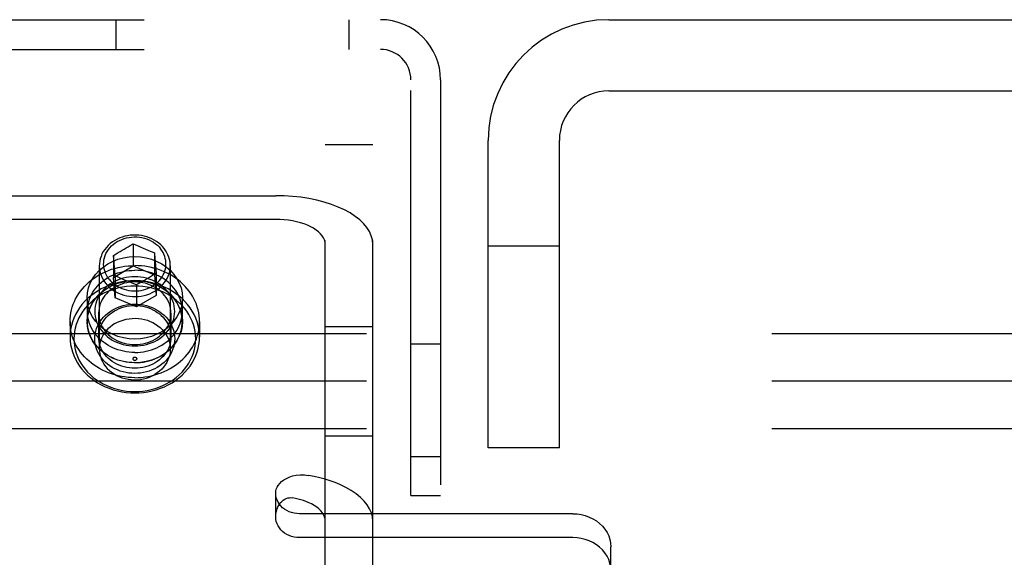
# Model space of a CAD drawing. Header units: inches. Extents: x 0 to 193, y 0 to 125.
# Tile 29 of 99: x 70.87 to 73.45, y 78.69 to 80.1. Entities that reach past the tile are written whole.
import ezdxf

# ---------------------------------------------------------------- set-up
doc = ezdxf.new("R2010")
doc.units = ezdxf.units.IN
doc.header["$LTSCALE"] = 10.63801
doc.header["$MEASUREMENT"] = 0
doc.linetypes.add('HIDDEN', pattern=[0.2, 0.1, -0.1])
doc.layers.add('DEFAULT_2', color=8, linetype='HIDDEN')

msp = doc.modelspace()

# ---------------------------------------------------------------- linework, layer by layer
at = {"layer": 'DEFAULT_2', "color": 8, "linetype": 'HIDDEN'}
for p, q in [((70.1298, 80.1048), (71.8138, 80.1048)), ((71.1198, 80.0268), (71.1198, 80.1048)), ((71.7308, 80.1048), (71.7308, 80.0268)), ((72.4138, 80.1048), (75.7798, 80.1048)), ((70.1298, 80.0268), (71.8138, 80.0268)), ((71.8938, 78.8548), (71.8938, 79.9468)), ((71.9718, 79.9468), (71.9718, 78.8548)), ((72.4138, 79.9178), (75.7798, 79.9178)), ((71.6688, 78.4607), (71.6688, 79.7768)), ((71.6688, 79.7768), (71.7938, 79.7768)), ((71.7938, 78.4607), (71.7938, 79.7768)), ((72.0968, 78.9798), (72.0968, 79.7878)), ((72.2838, 78.9798), (72.2838, 79.7878)), ((70.7988, 79.6424), (71.5388, 79.6424)), ((71.5388, 79.5799), (70.7988, 79.5799)), ((71.1411, 79.5018), (71.1463, 79.505)), ((71.1463, 79.505), (71.1516, 79.5081)), ((71.1516, 79.5081), (71.1568, 79.5113)), ((71.1568, 79.5113), (71.1642, 79.5159)), ((71.1642, 79.5159), (71.1642, 79.4578)), ((71.1642, 79.5159), (71.1709, 79.5129)), ((71.1709, 79.5129), (71.1773, 79.5102)), ((71.1773, 79.5102), (71.1831, 79.5076)), ((71.1831, 79.5076), (71.1908, 79.5044)), ((71.1908, 79.5044), (71.1973, 79.5017)), ((72.2838, 79.5098), (72.0968, 79.5098)), ((71.1127, 79.4855), (71.1127, 79.4274)), ((71.1135, 79.4758), (71.1127, 79.4855)), ((71.1201, 79.4897), (71.1253, 79.4927)), ((71.1253, 79.4927), (71.1306, 79.4957)), ((71.1306, 79.4957), (71.1358, 79.4988)), ((71.1358, 79.4988), (71.1411, 79.5018)), ((71.1973, 79.5017), (71.2031, 79.4993)), ((71.2031, 79.4993), (71.2088, 79.497)), ((71.2088, 79.497), (71.2146, 79.4947)), ((71.2146, 79.4947), (71.2204, 79.4924)), ((71.2204, 79.4924), (71.2204, 79.4343)), ((71.2204, 79.4924), (71.2207, 79.4886)), ((71.2207, 79.4886), (71.225, 79.4385)), ((71.0756, 79.4582), (71.0756, 79.2394)), ((71.1127, 79.4274), (71.1642, 79.4578)), ((71.1154, 79.4534), (71.1135, 79.4758)), ((71.1173, 79.4317), (71.1154, 79.4534)), ((71.1642, 79.4578), (71.2204, 79.4343)), ((71.2621, 79.4582), (71.2621, 79.2394)), ((71.1173, 79.3736), (71.1127, 79.4274)), ((71.1173, 79.4317), (71.1173, 79.3736)), ((71.123, 79.4291), (71.1173, 79.4317)), ((71.1288, 79.4266), (71.123, 79.4291)), ((71.1346, 79.4241), (71.1288, 79.4266)), ((71.207, 79.4276), (71.2018, 79.4245)), ((71.2123, 79.4308), (71.207, 79.4276)), ((71.2176, 79.434), (71.2123, 79.4308)), ((71.225, 79.4385), (71.2176, 79.434)), ((71.2204, 79.4343), (71.225, 79.3805)), ((71.225, 79.4385), (71.225, 79.3805)), ((71.1404, 79.4216), (71.1346, 79.4241)), ((71.1468, 79.4189), (71.1404, 79.4216)), ((71.1545, 79.4157), (71.1468, 79.4189)), ((71.1604, 79.4133), (71.1545, 79.4157)), ((71.1667, 79.4108), (71.1604, 79.4133)), ((71.1734, 79.4082), (71.1667, 79.4108)), ((71.1734, 79.4082), (71.1734, 79.3501)), ((71.1861, 79.4153), (71.1808, 79.4123)), ((71.1914, 79.4184), (71.1861, 79.4153)), ((71.1966, 79.4214), (71.1914, 79.4184)), ((71.2018, 79.4245), (71.1966, 79.4214)), ((71.225, 79.3805), (71.1734, 79.3501)), ((71.0438, 79.374), (71.0438, 79.3115)), ((71.1734, 79.3501), (71.1173, 79.3736)), ((71.2938, 79.3115), (71.2938, 79.374)), ((71.0443, 79.3385), (71.0443, 79.3115)), ((71.0738, 79.3335), (71.0738, 79.2715)), ((71.2638, 79.3335), (71.2638, 79.2715)), ((71.2933, 79.3385), (71.2933, 79.3115)), ((70.9988, 79.3115), (70.9988, 79.2715)), ((71.3388, 79.3115), (71.3388, 79.2715)), ((71.7938, 79.2974), (71.6688, 79.2974)), ((90.9258, 79.2798), (68.9258, 79.2798)), ((71.8938, 79.2528), (71.9718, 79.2528)), ((90.9258, 79.1548), (68.9258, 79.1548)), ((90.9258, 79.0298), (68.9258, 79.0298)), ((71.7938, 79.0108), (71.6688, 79.0108)), ((72.2838, 78.9798), (72.0968, 78.9798)), ((71.8938, 78.9568), (71.9718, 78.9568)), ((71.5388, 78.7983), (71.5388, 78.8608)), ((71.8938, 78.8548), (71.9718, 78.8548)), ((72.3188, 78.8067), (71.6013, 78.8067)), ((72.3188, 78.7442), (71.6013, 78.7442)), ((72.4188, 78.5162), (72.4188, 78.7201))]:
    msp.add_line(p, q, dxfattribs=at)
for points in [[(71.7938, 79.5149), (71.7928, 79.5261), (71.7899, 79.5371), (71.7851, 79.5479), (71.7784, 79.5585), (71.7699, 79.5688), (71.7597, 79.5787), (71.7477, 79.5881), (71.7342, 79.5969), (71.7191, 79.6051), (71.7027, 79.6126), (71.6851, 79.6194), (71.6663, 79.6253), (71.6466, 79.6305), (71.626, 79.6347), (71.6048, 79.6381), (71.5831, 79.6405), (71.5611, 79.6419), (71.5388, 79.6424)], [(71.6688, 79.5149), (71.6683, 79.5206), (71.6668, 79.5262), (71.6644, 79.5318), (71.661, 79.5372), (71.6566, 79.5424), (71.6514, 79.5474), (71.6453, 79.5522), (71.6384, 79.5567), (71.6307, 79.5609), (71.6224, 79.5647), (71.6134, 79.5682), (71.6038, 79.5712), (71.5938, 79.5738), (71.5833, 79.576), (71.5725, 79.5777), (71.5614, 79.5789), (71.5502, 79.5797), (71.5388, 79.5799)], [(71.1011, 79.4232), (71.0975, 79.4282), (71.0944, 79.4334), (71.0918, 79.4389), (71.0898, 79.4445), (71.0883, 79.4502), (71.0873, 79.456), (71.0869, 79.4618), (71.0871, 79.4677), (71.0878, 79.4735), (71.089, 79.4793), (71.0908, 79.4849), (71.0932, 79.4904), (71.096, 79.4958), (71.0994, 79.5009), (71.1032, 79.5057), (71.1075, 79.5102), (71.1122, 79.5145), (71.1173, 79.5183), (71.1227, 79.5218), (71.1285, 79.5249), (71.1345, 79.5276), (71.1408, 79.5298), (71.1472, 79.5316), (71.1538, 79.5329), (71.1605, 79.5338), (71.1673, 79.5341), (71.1741, 79.534), (71.1808, 79.5334), (71.1875, 79.5323), (71.194, 79.5307), (71.2003, 79.5287), (71.2065, 79.5262), (71.2124, 79.5233), (71.2179, 79.52), (71.2232, 79.5163), (71.2281, 79.5122), (71.2325, 79.5078), (71.2366, 79.5031)], [(71.2459, 79.5036), (71.2416, 79.5087), (71.2368, 79.5135), (71.2316, 79.518), (71.2259, 79.522), (71.22, 79.5257), (71.2137, 79.529), (71.2072, 79.5318), (71.2004, 79.5342), (71.1934, 79.5361), (71.1863, 79.5375), (71.179, 79.5385), (71.1717, 79.5389), (71.1644, 79.5389), (71.1571, 79.5383), (71.1499, 79.5373), (71.1428, 79.5357), (71.1358, 79.5337), (71.1291, 79.5313), (71.1226, 79.5283), (71.1164, 79.525)], [(71.1164, 79.525), (71.1102, 79.521), (71.1044, 79.5166), (71.0991, 79.5118), (71.0942, 79.5066), (71.0898, 79.5011), (71.086, 79.4953), (71.0827, 79.4893), (71.0801, 79.483), (71.078, 79.4766), (71.0766, 79.47), (71.0758, 79.4634), (71.0756, 79.4582)], [(71.0438, 79.374), (71.0448, 79.3871), (71.0475, 79.3999), (71.052, 79.4123), (71.0581, 79.4243), (71.066, 79.4355), (71.0753, 79.4457), (71.0859, 79.455), (71.0978, 79.4631), (71.1107, 79.4698), (71.1245, 79.4752), (71.1389, 79.4791), (71.1538, 79.4814), (71.1688, 79.4822), (71.1839, 79.4814), (71.1987, 79.4791), (71.2131, 79.4752), (71.2269, 79.4698), (71.2398, 79.4631), (71.2517, 79.455), (71.2624, 79.4457), (71.2717, 79.4355), (71.2795, 79.4243), (71.2857, 79.4123), (71.2902, 79.3999), (71.2929, 79.3871), (71.2938, 79.374)], [(71.1127, 79.4855), (71.1151, 79.4868), (71.1201, 79.4897)], [(71.2149, 79.4045), (71.2201, 79.4078), (71.2249, 79.4115), (71.2295, 79.4154), (71.2336, 79.4197), (71.2373, 79.4242), (71.2406, 79.429), (71.2435, 79.434), (71.2459, 79.4392), (71.2479, 79.4445), (71.2493, 79.4499), (71.2503, 79.4554), (71.2507, 79.461), (71.2507, 79.4665), (71.2501, 79.4721), (71.249, 79.4776), (71.2475, 79.483), (71.2455, 79.4883), (71.2429, 79.4934), (71.24, 79.4984), (71.2366, 79.5031)], [(71.2621, 79.4582), (71.262, 79.4621), (71.2613, 79.4684), (71.2601, 79.4746), (71.2584, 79.4808), (71.256, 79.4868), (71.2532, 79.4926), (71.2498, 79.4983), (71.2459, 79.5036)], [(70.9988, 79.3115), (70.9991, 79.3192), (70.9998, 79.3269), (71.0009, 79.3345), (71.0025, 79.3421), (71.0046, 79.3496), (71.0071, 79.357), (71.0101, 79.3642), (71.0135, 79.3713), (71.0174, 79.3783), (71.0216, 79.3851), (71.0262, 79.3916), (71.0313, 79.398), (71.0367, 79.4041), (71.0425, 79.41), (71.0486, 79.4156), (71.0551, 79.4209), (71.0618, 79.4259), (71.0689, 79.4306), (71.0762, 79.4349), (71.0838, 79.439), (71.0916, 79.4426), (71.0997, 79.446), (71.1079, 79.4489), (71.1163, 79.4515), (71.1248, 79.4537), (71.1335, 79.4555), (71.1422, 79.4569), (71.1511, 79.4579), (71.1599, 79.4585), (71.1688, 79.4587)], [(71.0756, 79.4582), (71.0756, 79.4567), (71.0761, 79.45), (71.0771, 79.4434), (71.0789, 79.4369), (71.0812, 79.4306), (71.0841, 79.4244), (71.0877, 79.4185), (71.0917, 79.4128), (71.0963, 79.4074), (71.1014, 79.4024), (71.107, 79.3978), (71.1129, 79.3936), (71.1193, 79.3898), (71.126, 79.3865), (71.133, 79.3837), (71.1402, 79.3813), (71.1476, 79.3796), (71.1552, 79.3783), (71.1629, 79.3776), (71.1706, 79.3775), (71.1783, 79.3779), (71.1859, 79.3788), (71.1934, 79.3803), (71.2007, 79.3823), (71.2079, 79.3849), (71.2147, 79.3879), (71.2213, 79.3914)], [(71.3388, 79.3115), (71.3386, 79.3192), (71.3379, 79.3269), (71.3367, 79.3345), (71.3351, 79.3421), (71.333, 79.3496), (71.3305, 79.357), (71.3275, 79.3642), (71.3241, 79.3713), (71.3203, 79.3783), (71.316, 79.3851), (71.3114, 79.3916), (71.3064, 79.398), (71.3009, 79.4041), (71.2952, 79.41), (71.289, 79.4156), (71.2826, 79.4209), (71.2758, 79.4259), (71.2687, 79.4306), (71.2614, 79.4349), (71.2538, 79.439), (71.246, 79.4426), (71.238, 79.446), (71.2297, 79.4489), (71.2214, 79.4515), (71.2128, 79.4537), (71.2042, 79.4555), (71.1954, 79.4569), (71.1866, 79.4579), (71.1777, 79.4585), (71.1688, 79.4587)], [(71.2213, 79.3914), (71.2272, 79.3952), (71.2327, 79.3994), (71.2378, 79.4039), (71.2425, 79.4087), (71.2468, 79.4139), (71.2506, 79.4193), (71.2538, 79.425), (71.2566, 79.4309), (71.2588, 79.4369), (71.2604, 79.4431), (71.2615, 79.4494), (71.262, 79.4557), (71.2621, 79.4582)], [(71.0443, 79.3385), (71.0446, 79.345), (71.0452, 79.3515), (71.0464, 79.3579), (71.0479, 79.3643), (71.05, 79.3705), (71.0524, 79.3767), (71.0553, 79.3827), (71.0586, 79.3886), (71.0623, 79.3942), (71.0664, 79.3997), (71.0708, 79.405), (71.0756, 79.41), (71.0808, 79.4147), (71.0863, 79.4192), (71.092, 79.4233), (71.0981, 79.4272), (71.1044, 79.4307), (71.111, 79.4339), (71.1177, 79.4368), (71.1247, 79.4393), (71.1318, 79.4414), (71.139, 79.4431), (71.1464, 79.4445), (71.1538, 79.4455), (71.1613, 79.4461), (71.1688, 79.4463)], [(71.1688, 79.4294), (71.1612, 79.4292), (71.1535, 79.4284), (71.1459, 79.4272), (71.1383, 79.4255), (71.1308, 79.4232), (71.1236, 79.4205), (71.1165, 79.4173), (71.1098, 79.4137), (71.1035, 79.4096), (71.0975, 79.4052), (71.092, 79.4004), (71.0868, 79.3953), (71.0822, 79.3898), (71.078, 79.384), (71.0743, 79.378), (71.0711, 79.3718), (71.0685, 79.3653), (71.0665, 79.3587), (71.065, 79.352), (71.0641, 79.3453), (71.0638, 79.3385), (71.0641, 79.3317), (71.065, 79.3249), (71.0665, 79.3182), (71.0685, 79.3116), (71.0711, 79.3052), (71.0743, 79.2989), (71.078, 79.2929), (71.0821, 79.2871), (71.0868, 79.2817), (71.0919, 79.2765), (71.0975, 79.2717), (71.1035, 79.2673), (71.1098, 79.2632), (71.1165, 79.2596), (71.1235, 79.2564), (71.1308, 79.2537), (71.1383, 79.2515), (71.1458, 79.2497), (71.1535, 79.2485), (71.1612, 79.2478), (71.1688, 79.2475)], [(71.2933, 79.3385), (71.2931, 79.345), (71.2924, 79.3515), (71.2913, 79.3579), (71.2897, 79.3643), (71.2877, 79.3705), (71.2852, 79.3767), (71.2824, 79.3827), (71.2791, 79.3886), (71.2754, 79.3942), (71.2713, 79.3997), (71.2668, 79.405), (71.262, 79.41), (71.2569, 79.4147), (71.2514, 79.4192), (71.2456, 79.4233), (71.2395, 79.4272), (71.2332, 79.4307), (71.2267, 79.4339), (71.2199, 79.4368), (71.213, 79.4393), (71.2059, 79.4414), (71.1986, 79.4431), (71.1913, 79.4445), (71.1838, 79.4455), (71.1764, 79.4461), (71.1688, 79.4463)], [(71.1688, 79.2475), (71.1765, 79.2478), (71.1841, 79.2485), (71.1918, 79.2497), (71.1994, 79.2515), (71.2068, 79.2537), (71.2141, 79.2564), (71.2211, 79.2596), (71.2278, 79.2632), (71.2342, 79.2673), (71.2401, 79.2717), (71.2457, 79.2765), (71.2508, 79.2817), (71.2555, 79.2871), (71.2597, 79.2929), (71.2634, 79.2989), (71.2665, 79.3052), (71.2691, 79.3116), (71.2712, 79.3182), (71.2726, 79.3249), (71.2735, 79.3317), (71.2738, 79.3385), (71.2735, 79.3453), (71.2726, 79.352), (71.2712, 79.3587), (71.2691, 79.3653), (71.2665, 79.3717), (71.2634, 79.378), (71.2597, 79.384), (71.2555, 79.3898), (71.2508, 79.3953), (71.2457, 79.4004), (71.2401, 79.4052), (71.2342, 79.4096), (71.2278, 79.4137), (71.2211, 79.4173), (71.2141, 79.4205), (71.2068, 79.4232), (71.1994, 79.4255), (71.1918, 79.4272), (71.1841, 79.4284), (71.1765, 79.4292), (71.1688, 79.4294)], [(71.1688, 79.4187), (71.1574, 79.4184), (71.146, 79.4174), (71.1347, 79.4157), (71.1234, 79.4133), (71.1124, 79.4103), (71.1015, 79.4067), (71.091, 79.4024), (71.0808, 79.3974), (71.0711, 79.3919), (71.0618, 79.3858), (71.053, 79.3792), (71.0448, 79.3721), (71.0371, 79.3646), (71.0301, 79.3565), (71.0237, 79.3481), (71.018, 79.3393), (71.013, 79.3302), (71.0087, 79.3209), (71.0052, 79.3113), (71.0024, 79.3015), (71.0004, 79.2916), (70.9992, 79.2815), (70.9988, 79.2715)], [(71.1688, 79.405), (71.1581, 79.4047), (71.1474, 79.4038), (71.1367, 79.4022), (71.1261, 79.4), (71.1157, 79.3972), (71.1055, 79.3937), (71.0956, 79.3897), (71.086, 79.385), (71.0768, 79.3798), (71.0681, 79.3741), (71.0598, 79.3679), (71.0521, 79.3612), (71.0449, 79.3541), (71.0382, 79.3465), (71.0322, 79.3386), (71.0268, 79.3303), (71.0221, 79.3218), (71.0181, 79.313), (71.0148, 79.3039), (71.0122, 79.2947), (71.0103, 79.2854), (71.0092, 79.2759), (71.0088, 79.2665), (71.0092, 79.257), (71.0103, 79.2476), (71.0122, 79.2382), (71.0148, 79.229), (71.0181, 79.22), (71.0221, 79.2111), (71.0268, 79.2026), (71.0322, 79.1943), (71.0382, 79.1864), (71.0449, 79.1789), (71.0521, 79.1717), (71.0598, 79.165), (71.0681, 79.1588), (71.0768, 79.1531), (71.086, 79.1479), (71.0956, 79.1433), (71.1055, 79.1392), (71.1157, 79.1358), (71.1261, 79.1329), (71.1367, 79.1307), (71.1474, 79.1291), (71.1581, 79.1282), (71.1688, 79.1279)], [(71.0438, 79.3115), (71.0448, 79.3246), (71.0475, 79.3374), (71.052, 79.3498), (71.0581, 79.3618), (71.066, 79.373), (71.0753, 79.3832), (71.0859, 79.3925), (71.0978, 79.4006), (71.1107, 79.4073), (71.1245, 79.4127), (71.1389, 79.4166), (71.1538, 79.4189), (71.1688, 79.4197), (71.1839, 79.4189), (71.1987, 79.4166), (71.2131, 79.4127), (71.2269, 79.4073), (71.2398, 79.4006), (71.2517, 79.3925), (71.2624, 79.3832), (71.2717, 79.373), (71.2795, 79.3618), (71.2857, 79.3498), (71.2902, 79.3374), (71.2929, 79.3246), (71.2938, 79.3115)], [(71.0443, 79.3115), (71.0446, 79.318), (71.0452, 79.3245), (71.0464, 79.3309), (71.0479, 79.3373), (71.05, 79.3435), (71.0524, 79.3497), (71.0553, 79.3557), (71.0586, 79.3616), (71.0623, 79.3672), (71.0664, 79.3727), (71.0708, 79.378), (71.0756, 79.383), (71.0808, 79.3877), (71.0863, 79.3922), (71.092, 79.3963), (71.0981, 79.4002), (71.1044, 79.4037), (71.111, 79.4069), (71.1177, 79.4098), (71.1247, 79.4123), (71.1318, 79.4144), (71.139, 79.4161), (71.1464, 79.4175), (71.1538, 79.4185), (71.1613, 79.4191), (71.1688, 79.4193)], [(71.1688, 79.4157), (71.1619, 79.4155), (71.155, 79.4149), (71.148, 79.4137), (71.1412, 79.4122), (71.1344, 79.4102), (71.1279, 79.4077), (71.1215, 79.4048), (71.1155, 79.4015), (71.1097, 79.3979), (71.1043, 79.3939), (71.0993, 79.3895), (71.0946, 79.3849), (71.0904, 79.3799), (71.0866, 79.3747), (71.0833, 79.3692), (71.0804, 79.3636), (71.0781, 79.3578), (71.0762, 79.3518), (71.0749, 79.3458), (71.0741, 79.3396), (71.0738, 79.3335)], [(71.1011, 79.4232), (71.1049, 79.4188), (71.1091, 79.4146), (71.1137, 79.4107), (71.1186, 79.4071), (71.1239, 79.4038), (71.1294, 79.401), (71.1351, 79.3985), (71.1411, 79.3964), (71.1472, 79.3947), (71.1535, 79.3935), (71.1599, 79.3926), (71.1663, 79.3922), (71.1727, 79.3923), (71.1791, 79.3928), (71.1855, 79.3937), (71.1917, 79.395), (71.1978, 79.3968), (71.2037, 79.399), (71.2095, 79.4015), (71.2149, 79.4045)], [(71.2933, 79.3115), (71.2931, 79.318), (71.2924, 79.3245), (71.2913, 79.3309), (71.2897, 79.3373), (71.2877, 79.3435), (71.2852, 79.3497), (71.2824, 79.3557), (71.2791, 79.3616), (71.2754, 79.3672), (71.2713, 79.3727), (71.2668, 79.378), (71.262, 79.383), (71.2569, 79.3877), (71.2514, 79.3922), (71.2456, 79.3963), (71.2395, 79.4002), (71.2332, 79.4037), (71.2267, 79.4069), (71.2199, 79.4098), (71.213, 79.4123), (71.2059, 79.4144), (71.1986, 79.4161), (71.1913, 79.4175), (71.1838, 79.4185), (71.1764, 79.4191), (71.1688, 79.4193)], [(71.3388, 79.2715), (71.3384, 79.2815), (71.3372, 79.2916), (71.3353, 79.3015), (71.3325, 79.3113), (71.329, 79.3209), (71.3247, 79.3302), (71.3197, 79.3393), (71.314, 79.3481), (71.3076, 79.3565), (71.3005, 79.3645), (71.2929, 79.3721), (71.2846, 79.3792), (71.2759, 79.3858), (71.2666, 79.3919), (71.2568, 79.3974), (71.2467, 79.4024), (71.2361, 79.4067), (71.2253, 79.4103), (71.2142, 79.4133), (71.203, 79.4157), (71.1916, 79.4174), (71.1802, 79.4184), (71.1688, 79.4187)], [(71.2638, 79.3335), (71.2636, 79.3396), (71.2628, 79.3457), (71.2614, 79.3518), (71.2596, 79.3578), (71.2572, 79.3636), (71.2544, 79.3692), (71.251, 79.3747), (71.2472, 79.3799), (71.243, 79.3848), (71.2384, 79.3895), (71.2333, 79.3938), (71.2279, 79.3979), (71.2222, 79.4015), (71.2161, 79.4048), (71.2098, 79.4077), (71.2032, 79.4102), (71.1965, 79.4122), (71.1896, 79.4137), (71.1827, 79.4149), (71.1757, 79.4155), (71.1688, 79.4157)], [(71.1688, 79.1279), (71.1796, 79.1282), (71.1903, 79.1291), (71.201, 79.1307), (71.2115, 79.1329), (71.222, 79.1358), (71.2322, 79.1392), (71.2421, 79.1433), (71.2516, 79.1479), (71.2608, 79.1531), (71.2696, 79.1588), (71.2778, 79.165), (71.2856, 79.1717), (71.2928, 79.1789), (71.2994, 79.1864), (71.3054, 79.1943), (71.3108, 79.2026), (71.3155, 79.2111), (71.3195, 79.22), (71.3229, 79.229), (71.3255, 79.2382), (71.3273, 79.2476), (71.3284, 79.257), (71.3288, 79.2665), (71.3284, 79.2759), (71.3273, 79.2854), (71.3255, 79.2947), (71.3229, 79.3039), (71.3195, 79.313), (71.3155, 79.3218), (71.3108, 79.3303), (71.3054, 79.3386), (71.2994, 79.3465), (71.2928, 79.3541), (71.2856, 79.3612), (71.2778, 79.3679), (71.2696, 79.3741), (71.2608, 79.3798), (71.2516, 79.385), (71.2421, 79.3897), (71.2322, 79.3937), (71.222, 79.3972), (71.2116, 79.4), (71.201, 79.4022), (71.1903, 79.4038), (71.1796, 79.4047), (71.1688, 79.405)], [(71.1808, 79.4123), (71.1758, 79.4095), (71.1734, 79.4082)], [(71.2938, 79.374), (71.2929, 79.3608), (71.2902, 79.3481), (71.2857, 79.3356), (71.2795, 79.3237), (71.2717, 79.3125), (71.2624, 79.3022), (71.2517, 79.2929), (71.2398, 79.2849), (71.2269, 79.2781), (71.2131, 79.2727), (71.1987, 79.2689), (71.1839, 79.2665), (71.1688, 79.2657), (71.1538, 79.2665), (71.1389, 79.2689), (71.1245, 79.2727), (71.1107, 79.2781), (71.0978, 79.2849), (71.0859, 79.2929), (71.0753, 79.3022), (71.066, 79.3125), (71.0581, 79.3237), (71.052, 79.3356), (71.0475, 79.3481), (71.0448, 79.3608), (71.0438, 79.374)], [(71.1688, 79.1755), (71.1612, 79.1758), (71.1535, 79.1765), (71.1458, 79.1777), (71.1383, 79.1795), (71.1308, 79.1817), (71.1235, 79.1844), (71.1165, 79.1876), (71.1098, 79.1912), (71.1035, 79.1953), (71.0975, 79.1997), (71.0919, 79.2045), (71.0868, 79.2097), (71.0821, 79.2151), (71.078, 79.2209), (71.0743, 79.2269), (71.0711, 79.2332), (71.0685, 79.2396), (71.0665, 79.2462), (71.065, 79.2529), (71.0641, 79.2597), (71.0638, 79.2665), (71.0641, 79.2733), (71.065, 79.28), (71.0665, 79.2867), (71.0685, 79.2933), (71.0711, 79.2998), (71.0743, 79.306), (71.078, 79.312), (71.0822, 79.3178), (71.0868, 79.3233), (71.092, 79.3284), (71.0975, 79.3332), (71.1035, 79.3376), (71.1098, 79.3417), (71.1165, 79.3453), (71.1236, 79.3485), (71.1308, 79.3512), (71.1383, 79.3535), (71.1459, 79.3552), (71.1535, 79.3564), (71.1612, 79.3572), (71.1688, 79.3574)], [(71.0738, 79.2715), (71.0741, 79.2776), (71.0749, 79.2838), (71.0762, 79.2898), (71.0781, 79.2958), (71.0804, 79.3016), (71.0833, 79.3072), (71.0866, 79.3127), (71.0904, 79.3179), (71.0946, 79.3229), (71.0993, 79.3275), (71.1043, 79.3319), (71.1097, 79.3359), (71.1155, 79.3395), (71.1215, 79.3428), (71.1279, 79.3457), (71.1344, 79.3482), (71.1412, 79.3502), (71.148, 79.3517), (71.155, 79.3529), (71.1619, 79.3535), (71.1688, 79.3537)], [(71.1688, 79.3574), (71.1765, 79.3572), (71.1841, 79.3564), (71.1918, 79.3552), (71.1994, 79.3535), (71.2068, 79.3512), (71.2141, 79.3485), (71.2211, 79.3453), (71.2278, 79.3417), (71.2342, 79.3376), (71.2401, 79.3332), (71.2457, 79.3284), (71.2508, 79.3233), (71.2555, 79.3178), (71.2597, 79.312), (71.2634, 79.306), (71.2665, 79.2997), (71.2691, 79.2933), (71.2712, 79.2867), (71.2726, 79.28), (71.2735, 79.2733), (71.2738, 79.2665), (71.2735, 79.2597), (71.2726, 79.2529), (71.2712, 79.2462), (71.2691, 79.2396), (71.2665, 79.2332), (71.2634, 79.2269), (71.2597, 79.2209), (71.2555, 79.2151), (71.2508, 79.2097), (71.2457, 79.2045), (71.2401, 79.1997), (71.2342, 79.1953), (71.2278, 79.1912), (71.2211, 79.1876), (71.2141, 79.1844), (71.2068, 79.1817), (71.1994, 79.1795), (71.1918, 79.1777), (71.1841, 79.1765), (71.1765, 79.1758), (71.1688, 79.1755)], [(71.1688, 79.3537), (71.1757, 79.3535), (71.1827, 79.3529), (71.1896, 79.3517), (71.1965, 79.3502), (71.2032, 79.3482), (71.2098, 79.3457), (71.2161, 79.3428), (71.2222, 79.3395), (71.2279, 79.3359), (71.2333, 79.3318), (71.2384, 79.3275), (71.243, 79.3228), (71.2472, 79.3179), (71.251, 79.3127), (71.2544, 79.3072), (71.2572, 79.3016), (71.2596, 79.2958), (71.2614, 79.2898), (71.2628, 79.2837), (71.2636, 79.2776), (71.2638, 79.2715)], [(71.1688, 79.2306), (71.1613, 79.2308), (71.1538, 79.2314), (71.1464, 79.2324), (71.139, 79.2338), (71.1318, 79.2355), (71.1247, 79.2376), (71.1177, 79.2401), (71.111, 79.243), (71.1044, 79.2462), (71.0981, 79.2497), (71.092, 79.2536), (71.0863, 79.2578), (71.0808, 79.2622), (71.0756, 79.267), (71.0708, 79.272), (71.0664, 79.2772), (71.0623, 79.2827), (71.0586, 79.2884), (71.0553, 79.2942), (71.0524, 79.3002), (71.05, 79.3064), (71.0479, 79.3127), (71.0464, 79.319), (71.0452, 79.3255), (71.0446, 79.332), (71.0443, 79.3385)], [(71.0738, 79.3335), (71.0741, 79.3273), (71.0749, 79.3212), (71.0762, 79.3151), (71.0781, 79.3092), (71.0804, 79.3033), (71.0833, 79.2977), (71.0866, 79.2922), (71.0904, 79.287), (71.0946, 79.2821), (71.0993, 79.2774), (71.1043, 79.2731), (71.1097, 79.2691), (71.1154, 79.2654), (71.1215, 79.2621), (71.1279, 79.2592), (71.1344, 79.2568), (71.1412, 79.2548), (71.148, 79.2532), (71.155, 79.2521), (71.1619, 79.2514), (71.1688, 79.2512)], [(71.1688, 79.2306), (71.1764, 79.2308), (71.1838, 79.2314), (71.1913, 79.2324), (71.1986, 79.2338), (71.2059, 79.2355), (71.213, 79.2376), (71.2199, 79.2401), (71.2267, 79.243), (71.2332, 79.2462), (71.2395, 79.2497), (71.2456, 79.2536), (71.2514, 79.2578), (71.2569, 79.2622), (71.262, 79.267), (71.2668, 79.272), (71.2713, 79.2772), (71.2754, 79.2827), (71.2791, 79.2884), (71.2824, 79.2942), (71.2852, 79.3002), (71.2877, 79.3064), (71.2897, 79.3127), (71.2913, 79.319), (71.2924, 79.3255), (71.2931, 79.332), (71.2933, 79.3385)], [(71.1688, 79.2512), (71.1757, 79.2514), (71.1827, 79.2521), (71.1896, 79.2532), (71.1965, 79.2548), (71.2032, 79.2568), (71.2098, 79.2592), (71.2161, 79.2621), (71.2222, 79.2654), (71.2279, 79.2691), (71.2333, 79.2731), (71.2384, 79.2774), (71.243, 79.2821), (71.2472, 79.287), (71.251, 79.2922), (71.2544, 79.2977), (71.2572, 79.3033), (71.2596, 79.3092), (71.2614, 79.3151), (71.2628, 79.3212), (71.2636, 79.3273), (71.2638, 79.3335)], [(71.1688, 79.1642), (71.1599, 79.1644), (71.1511, 79.165), (71.1422, 79.1661), (71.1335, 79.1675), (71.1248, 79.1693), (71.1163, 79.1714), (71.1079, 79.174), (71.0997, 79.177), (71.0916, 79.1803), (71.0838, 79.184), (71.0762, 79.188), (71.0689, 79.1924), (71.0618, 79.197), (71.0551, 79.2021), (71.0486, 79.2074), (71.0425, 79.213), (71.0367, 79.2188), (71.0313, 79.2249), (71.0262, 79.2313), (71.0216, 79.2379), (71.0174, 79.2446), (71.0135, 79.2516), (71.0101, 79.2587), (71.0071, 79.266), (71.0046, 79.2734), (71.0025, 79.2809), (71.0009, 79.2884), (70.9998, 79.2961), (70.9991, 79.3038), (70.9988, 79.3115)], [(71.2938, 79.3115), (71.2929, 79.2983), (71.2902, 79.2856), (71.2857, 79.2731), (71.2795, 79.2612), (71.2717, 79.25), (71.2624, 79.2397), (71.2517, 79.2304), (71.2398, 79.2224), (71.2269, 79.2156), (71.2131, 79.2102), (71.1987, 79.2064), (71.1839, 79.204), (71.1688, 79.2032), (71.1538, 79.204), (71.1389, 79.2064), (71.1245, 79.2102), (71.1107, 79.2156), (71.0978, 79.2224), (71.0859, 79.2304), (71.0753, 79.2397), (71.066, 79.25), (71.0581, 79.2612), (71.052, 79.2731), (71.0475, 79.2856), (71.0448, 79.2983), (71.0438, 79.3115)], [(71.1688, 79.2036), (71.1613, 79.2038), (71.1538, 79.2044), (71.1464, 79.2054), (71.139, 79.2068), (71.1318, 79.2085), (71.1247, 79.2106), (71.1177, 79.2131), (71.111, 79.216), (71.1044, 79.2192), (71.0981, 79.2227), (71.092, 79.2266), (71.0863, 79.2308), (71.0808, 79.2352), (71.0756, 79.24), (71.0708, 79.245), (71.0664, 79.2502), (71.0623, 79.2557), (71.0586, 79.2614), (71.0553, 79.2672), (71.0524, 79.2732), (71.05, 79.2794), (71.0479, 79.2857), (71.0464, 79.292), (71.0452, 79.2985), (71.0446, 79.305), (71.0443, 79.3115)], [(71.1164, 79.3062), (71.1099, 79.302), (71.1038, 79.2973), (71.0982, 79.2922), (71.0932, 79.2866), (71.0887, 79.2808), (71.0848, 79.2746), (71.0816, 79.2681), (71.0791, 79.2614), (71.0772, 79.2545), (71.076, 79.2476), (71.0756, 79.2405), (71.0756, 79.2394)], [(71.1164, 79.3062), (71.1233, 79.3099), (71.1306, 79.3131), (71.1381, 79.3157), (71.1459, 79.3177), (71.1539, 79.3191), (71.1619, 79.32), (71.1701, 79.3202), (71.1782, 79.3198), (71.1863, 79.3188), (71.1942, 79.3172), (71.2019, 79.3149), (71.2094, 79.3122), (71.2165, 79.3088), (71.2233, 79.305), (71.2297, 79.3006), (71.2356, 79.2958), (71.2411, 79.2905), (71.2459, 79.2849), (71.2502, 79.2789), (71.2539, 79.2726), (71.2569, 79.266), (71.2592, 79.2593), (71.2609, 79.2524), (71.2618, 79.2454), (71.2621, 79.2394)], [(71.1688, 79.2036), (71.1764, 79.2038), (71.1838, 79.2044), (71.1913, 79.2054), (71.1986, 79.2068), (71.2059, 79.2085), (71.213, 79.2106), (71.2199, 79.2131), (71.2267, 79.216), (71.2332, 79.2192), (71.2395, 79.2227), (71.2456, 79.2266), (71.2514, 79.2308), (71.2569, 79.2352), (71.262, 79.24), (71.2668, 79.245), (71.2713, 79.2502), (71.2754, 79.2557), (71.2791, 79.2614), (71.2824, 79.2672), (71.2852, 79.2732), (71.2877, 79.2794), (71.2897, 79.2857), (71.2913, 79.292), (71.2924, 79.2985), (71.2931, 79.305), (71.2933, 79.3115)], [(71.1688, 79.1642), (71.1777, 79.1644), (71.1866, 79.165), (71.1954, 79.1661), (71.2042, 79.1675), (71.2128, 79.1693), (71.2214, 79.1714), (71.2297, 79.174), (71.238, 79.177), (71.246, 79.1803), (71.2538, 79.184), (71.2614, 79.188), (71.2687, 79.1924), (71.2758, 79.197), (71.2826, 79.2021), (71.289, 79.2074), (71.2952, 79.213), (71.3009, 79.2188), (71.3064, 79.2249), (71.3114, 79.2313), (71.316, 79.2379), (71.3203, 79.2446), (71.3241, 79.2516), (71.3275, 79.2587), (71.3305, 79.266), (71.333, 79.2734), (71.3351, 79.2809), (71.3367, 79.2884), (71.3379, 79.2961), (71.3386, 79.3038), (71.3388, 79.3115)], [(70.9988, 79.2715), (70.9992, 79.2614), (71.0004, 79.2514), (71.0024, 79.2414), (71.0052, 79.2317), (71.0087, 79.2221), (71.013, 79.2127), (71.018, 79.2036), (71.0237, 79.1948), (71.0301, 79.1864), (71.0371, 79.1784), (71.0448, 79.1708), (71.053, 79.1637), (71.0618, 79.1571), (71.0711, 79.151), (71.0808, 79.1455), (71.091, 79.1406), (71.1015, 79.1363), (71.1124, 79.1326), (71.1234, 79.1296), (71.1347, 79.1272), (71.146, 79.1256), (71.1574, 79.1246), (71.1688, 79.1242)], [(71.1688, 79.1892), (71.1619, 79.1894), (71.155, 79.1901), (71.148, 79.1912), (71.1412, 79.1928), (71.1344, 79.1948), (71.1279, 79.1972), (71.1215, 79.2001), (71.1154, 79.2034), (71.1097, 79.2071), (71.1043, 79.2111), (71.0993, 79.2154), (71.0946, 79.2201), (71.0904, 79.225), (71.0866, 79.2302), (71.0833, 79.2357), (71.0804, 79.2413), (71.0781, 79.2472), (71.0762, 79.2531), (71.0749, 79.2592), (71.0741, 79.2653), (71.0738, 79.2715)], [(71.2638, 79.2715), (71.2636, 79.2653), (71.2628, 79.2592), (71.2614, 79.2531), (71.2596, 79.2472), (71.2572, 79.2413), (71.2544, 79.2357), (71.251, 79.2302), (71.2472, 79.225), (71.243, 79.2201), (71.2384, 79.2154), (71.2333, 79.2111), (71.2279, 79.2071), (71.2222, 79.2034), (71.2161, 79.2001), (71.2098, 79.1972), (71.2032, 79.1948), (71.1965, 79.1928), (71.1896, 79.1912), (71.1827, 79.1901), (71.1757, 79.1894), (71.1688, 79.1892)], [(71.1688, 79.1242), (71.1802, 79.1246), (71.1916, 79.1256), (71.203, 79.1272), (71.2142, 79.1296), (71.2253, 79.1326), (71.2361, 79.1363), (71.2466, 79.1406), (71.2568, 79.1455), (71.2666, 79.151), (71.2758, 79.1571), (71.2846, 79.1637), (71.2929, 79.1708), (71.3005, 79.1784), (71.3076, 79.1864), (71.314, 79.1948), (71.3197, 79.2036), (71.3247, 79.2127), (71.329, 79.2221), (71.3325, 79.2317), (71.3353, 79.2414), (71.3372, 79.2514), (71.3384, 79.2614), (71.3388, 79.2715)], [(71.0756, 79.2394), (71.0758, 79.2335), (71.0768, 79.2265), (71.0784, 79.2196), (71.0808, 79.2128), (71.0838, 79.2063), (71.0874, 79.2), (71.0917, 79.194), (71.0966, 79.1884), (71.102, 79.1831), (71.1079, 79.1783), (71.1143, 79.1739), (71.1211, 79.1701), (71.1283, 79.1667), (71.1357, 79.1639), (71.1435, 79.1617), (71.1514, 79.1601), (71.1594, 79.1591), (71.1676, 79.1587), (71.1757, 79.1589), (71.1838, 79.1597), (71.1917, 79.1612), (71.1995, 79.1632), (71.2071, 79.1658), (71.2144, 79.169), (71.2213, 79.1727)], [(71.2621, 79.2394), (71.2621, 79.2383), (71.2616, 79.2313), (71.2604, 79.2243), (71.2586, 79.2175), (71.256, 79.2108), (71.2528, 79.2043), (71.2489, 79.1981), (71.2445, 79.1922), (71.2394, 79.1867), (71.2339, 79.1816), (71.2278, 79.1769), (71.2213, 79.1727)], [(71.166, 79.2175), (71.1653, 79.2171), (71.1648, 79.2165), (71.1643, 79.2158), (71.164, 79.2151), (71.1638, 79.2144), (71.1638, 79.2136), (71.164, 79.2129), (71.1643, 79.2122), (71.1647, 79.2115), (71.1652, 79.2109), (71.1659, 79.2105), (71.1666, 79.2101), (71.1675, 79.2098), (71.1683, 79.2097), (71.1692, 79.2096), (71.1701, 79.2098), (71.1709, 79.21), (71.1716, 79.2104)], [(71.166, 79.2175), (71.1668, 79.2179), (71.1676, 79.2182), (71.1685, 79.2183), (71.1693, 79.2183), (71.1702, 79.2181), (71.171, 79.2179), (71.1717, 79.2175), (71.1724, 79.217), (71.173, 79.2164), (71.1734, 79.2157), (71.1737, 79.215), (71.1738, 79.2143), (71.1738, 79.2135), (71.1736, 79.2128), (71.1733, 79.2121), (71.1729, 79.2114), (71.1723, 79.2109), (71.1716, 79.2104)], [(71.5388, 78.8608), (71.5392, 78.8659), (71.5404, 78.8711), (71.5425, 78.8762), (71.5454, 78.8813), (71.5493, 78.8863), (71.5541, 78.8911), (71.56, 78.8956), (71.5668, 78.8996), (71.5746, 78.9032), (71.5833, 78.906), (71.593, 78.908), (71.6034, 78.909), (71.6141, 78.9088), (71.6253, 78.9074)], [(71.7069, 78.8834), (71.6946, 78.8884), (71.6817, 78.8931), (71.6683, 78.8973), (71.6544, 78.9011), (71.6401, 78.9045), (71.6253, 78.9074)], [(71.6013, 78.8067), (71.5943, 78.8071), (71.5874, 78.8081), (71.5807, 78.8098), (71.5742, 78.8121), (71.5681, 78.815), (71.5623, 78.8185), (71.5571, 78.8226), (71.5524, 78.8271), (71.5484, 78.8321), (71.545, 78.8374), (71.5423, 78.843), (71.5404, 78.8488), (71.5392, 78.8547), (71.5388, 78.8608)], [(71.7938, 78.7875), (71.7929, 78.7984), (71.7901, 78.8091), (71.7855, 78.8197), (71.7792, 78.8301), (71.7711, 78.8401), (71.7613, 78.8498), (71.7499, 78.859), (71.7369, 78.8677), (71.7226, 78.8759), (71.7069, 78.8834)], [(71.5388, 78.7983), (71.5393, 78.8059), (71.5405, 78.8128), (71.5423, 78.8192), (71.5447, 78.8251), (71.5476, 78.8304), (71.5509, 78.835), (71.5545, 78.839), (71.5584, 78.8423), (71.5624, 78.845), (71.5665, 78.8469), (71.5707, 78.8483), (71.5748, 78.8489), (71.5789, 78.8491), (71.5829, 78.8486)], [(71.6245, 78.8364), (71.6182, 78.8389), (71.6117, 78.8413), (71.6048, 78.8435), (71.5977, 78.8454), (71.5904, 78.8471), (71.5829, 78.8486)], [(71.6688, 78.7875), (71.6683, 78.793), (71.6669, 78.7985), (71.6646, 78.8039), (71.6614, 78.8092), (71.6572, 78.8143), (71.6522, 78.8192), (71.6464, 78.824), (71.6398, 78.8284), (71.6325, 78.8325), (71.6245, 78.8364)], [(72.3188, 78.8067), (72.3301, 78.8062), (72.3411, 78.8045), (72.3518, 78.8019), (72.3622, 78.7981), (72.372, 78.7934), (72.3812, 78.7878), (72.3895, 78.7813), (72.397, 78.7741), (72.4035, 78.7662), (72.4089, 78.7577), (72.4132, 78.7487), (72.4163, 78.7394), (72.4182, 78.7299), (72.4188, 78.7201)], [(71.6013, 78.7442), (71.5943, 78.7446), (71.5874, 78.7456), (71.5807, 78.7473), (71.5742, 78.7496), (71.5681, 78.7525), (71.5623, 78.756), (71.5571, 78.7601), (71.5524, 78.7646), (71.5484, 78.7696), (71.545, 78.7749), (71.5423, 78.7805), (71.5404, 78.7863), (71.5392, 78.7922), (71.5388, 78.7983)], [(72.4188, 78.6576), (72.4182, 78.6674), (72.4163, 78.6769), (72.4132, 78.6862), (72.4089, 78.6952), (72.4035, 78.7037), (72.397, 78.7116), (72.3895, 78.7188), (72.3812, 78.7253), (72.372, 78.7309), (72.3622, 78.7356), (72.3518, 78.7394), (72.3411, 78.742), (72.3301, 78.7437), (72.3188, 78.7442)]]:
    msp.add_lwpolyline(points, dxfattribs=at)
for centre, radius, start, end in [((71.8138, 79.9468), 0.158, 0, 90), ((72.4138, 79.7878), 0.317, 90, 180), ((71.8138, 79.9468), 0.08, 0, 90), ((72.4138, 79.7878), 0.13, 90, 180)]:
    msp.add_arc(centre, radius, start, end, dxfattribs=at)

doc.saveas('drawing.dxf')
